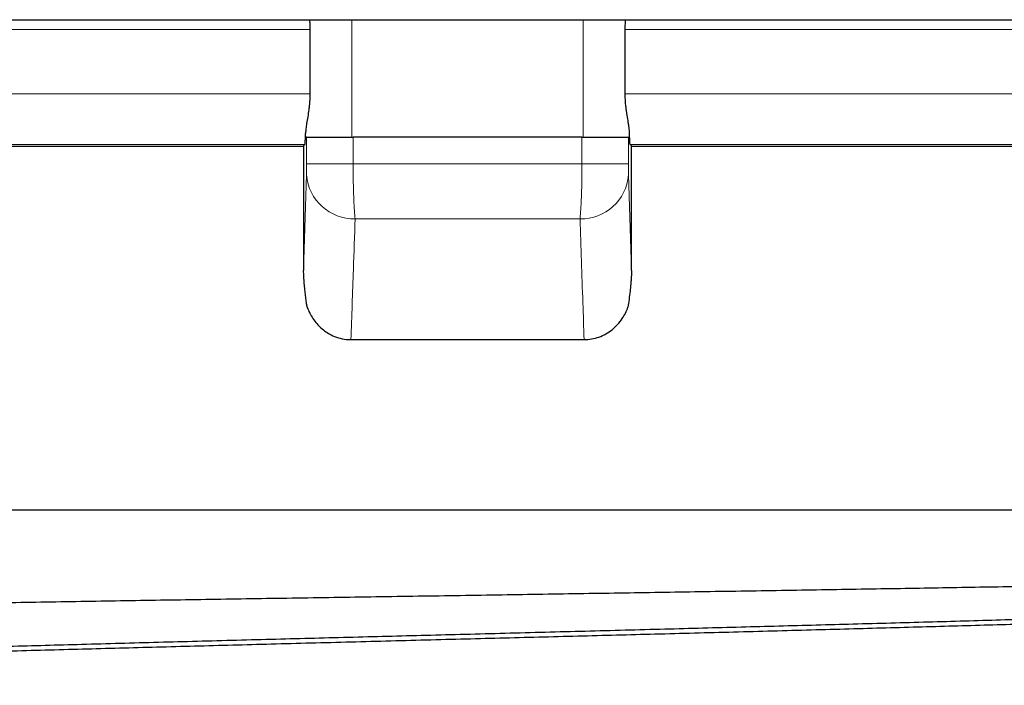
# Model space of a CAD drawing. Header units: millimetres. Extents: x 8 to 717, y 12 to 440.
# Tile 137 of 159: x 364 to 372, y 335 to 340. Entities that reach past the tile are written whole.
import ezdxf

# ---------------------------------------------------------------- set-up
doc = ezdxf.new("R2010")
doc.units = ezdxf.units.MM

msp = doc.modelspace()

# ---------------------------------------------------------------- linework, layer by layer
at = {"color": 7, "linetype": 'Continuous', "lineweight": 30}
for p, q in [((353.9003, 340.0363), (375.2424, 340.0363)), ((366.4378, 339.9599), (366.4378, 339.452)), ((368.9266, 339.452), (368.9266, 339.9599)), ((366.412, 339.1093), (366.4032, 339.1093)), ((366.412, 339.1093), (366.7791, 339.1093)), ((368.5853, 339.1093), (366.7791, 339.1093)), ((368.5853, 339.1093), (368.9524, 339.1093)), ((368.9524, 339.1093), (368.9612, 339.1093)), ((358.6708, 339.038), (366.3882, 339.038)), ((366.3882, 339.0414), (366.399, 339.052)), ((366.3882, 339.0414), (366.3882, 338.0572)), ((368.9762, 339.0414), (368.9655, 339.052)), ((368.9762, 338.0572), (368.9762, 339.0414)), ((368.9762, 339.038), (376.6937, 339.038)), ((366.7619, 337.5123), (368.6026, 337.5123)), ((358.5822, 336.1689), (367.6822, 336.1689)), ((367.6822, 336.1689), (376.7822, 336.1689))]:
    msp.add_line(p, q, dxfattribs=at)
at = {"color": 252, "linetype": 'Continuous', "lineweight": 0}
for p, q in [((366.7684, 340.0363), (366.7684, 339.1093)), ((368.5961, 339.1093), (368.5961, 340.0363)), ((366.4378, 339.9599), (357.4577, 339.9599)), ((377.9068, 339.9599), (368.9266, 339.9599)), ((357.4577, 339.452), (366.4378, 339.452)), ((368.9266, 339.452), (377.9068, 339.452)), ((366.4032, 339.1093), (366.4032, 339.1394)), ((366.412, 338.898), (366.412, 339.1093)), ((366.7791, 339.1093), (366.7791, 338.898)), ((368.5853, 338.898), (368.5853, 339.1093)), ((368.9524, 339.1093), (368.9524, 338.898)), ((368.9612, 339.1394), (368.9612, 339.1093)), ((366.399, 339.052), (357.8587, 339.052)), ((377.5057, 339.052), (368.9655, 339.052)), ((366.412, 338.898), (366.7791, 338.898)), ((366.7791, 338.898), (368.5853, 338.898)), ((368.5853, 338.898), (368.9524, 338.898)), ((366.3882, 338.0572), (366.4111, 338.8114)), ((368.9533, 338.8114), (368.9762, 338.0572)), ((368.5699, 338.465), (366.7946, 338.465))]:
    msp.add_line(p, q, dxfattribs=at)
for centre, radius, start, end in [((366.788, 338.8431), 0.3782, 184.81501, 270.99163), ((368.5775, 338.8419), 0.377, 268.84226, 355.35111)]:
    msp.add_arc(centre, radius, start, end, dxfattribs=at)
at = {"color": 7, "linetype": 'Continuous', "lineweight": 30}
for points, knots in [([(366.4342, 340.0363), (366.4351, 340.0261), (366.4373, 340.001), (366.4377, 339.9752), (366.4378, 339.9599)], [0, 0, 0, 0, 0.405205, 1, 1, 1, 1]), ([(368.9266, 339.9599), (368.9269, 339.9808), (368.9274, 340.0066), (368.9297, 340.0316), (368.9301, 340.0363)], [0, 0, 0, 0, 0.809888, 1, 1, 1, 1]), ([(366.4378, 339.452), (366.4374, 339.4311), (366.4367, 339.3995), (366.4329, 339.3582), (366.4281, 339.3179), (366.4206, 339.2696), (366.4121, 339.2192), (366.4053, 339.1751), (366.4039, 339.1514), (366.4032, 339.1394)], [0, 0, 0, 0, 0.1719916, 0.2608948, 0.3498076, 0.5218852, 0.6981543, 0.8476162, 1, 1, 1, 1]), ([(368.9612, 339.1394), (368.9609, 339.1465), (368.9603, 339.1608), (368.9575, 339.1848), (368.9537, 339.2107), (368.9477, 339.2473), (368.941, 339.2869), (368.935, 339.3288), (368.9307, 339.3651), (368.9273, 339.4063), (368.9269, 339.4367), (368.9266, 339.452)], [0, 0, 0, 0, 0.092258, 0.184528, 0.279642, 0.374761, 0.559286, 0.654291, 0.749286, 0.873598, 1, 1, 1, 1]), ([(366.399, 339.052), (366.3992, 339.0526), (366.3998, 339.0541), (366.4006, 339.0632), (366.4013, 339.0773), (366.402, 339.0924), (366.4026, 339.1123), (366.403, 339.1303), (366.4032, 339.1394)], [0, 0, 0, 0, 0.136269, 0.392642, 0.524687, 0.656732, 0.827282, 1, 1, 1, 1]), ([(368.9655, 339.052), (368.9653, 339.0526), (368.9647, 339.0541), (368.9639, 339.0632), (368.9631, 339.0773), (368.9625, 339.0924), (368.9619, 339.1123), (368.9614, 339.1303), (368.9612, 339.1394)], [0, 0, 0, 0, 0.136269, 0.392642, 0.524687, 0.656732, 0.827282, 1, 1, 1, 1]), ([(366.4158, 337.7673), (366.4146, 337.7759), (366.4114, 337.7988), (366.4064, 337.8368), (366.4008, 337.8819), (366.3957, 337.9297), (366.3921, 337.9717), (366.3898, 338.0063), (366.3885, 338.0317), (366.3883, 338.0491), (366.3882, 338.0572)], [0, 0, 0, 0, 0.1024554, 0.2710362, 0.4400178, 0.608349, 0.7760403, 0.8538843, 0.9315362, 1, 1, 1, 1]), ([(368.9762, 338.0572), (368.9762, 338.049), (368.976, 338.0323), (368.9747, 338.0058), (368.9728, 337.9782), (368.9696, 337.9398), (368.9644, 337.8896), (368.9571, 337.8289), (368.9515, 337.7878), (368.9487, 337.7673)], [0, 0, 0, 0, 0.068916, 0.140741, 0.2336, 0.326585, 0.516863, 0.757975, 1, 1, 1, 1]), ([(366.4158, 337.7673), (366.4221, 337.7518), (366.4349, 337.7209), (366.4606, 337.6777), (366.4904, 337.6381), (366.5247, 337.6033), (366.5626, 337.5734), (366.6083, 337.5462), (366.6623, 337.525), (366.7159, 337.5138), (366.7493, 337.5127), (366.7619, 337.5123)], [0, 0, 0, 0, 0.109137, 0.218618, 0.327668, 0.432764, 0.538273, 0.6433, 0.780504, 0.9177, 1, 1, 1, 1]), ([(368.6026, 337.5123), (368.6224, 337.5133), (368.6622, 337.5153), (368.72, 337.5309), (368.7744, 337.5556), (368.8241, 337.5891), (368.868, 337.6306), (368.9028, 337.6756), (368.9298, 337.7215), (368.9424, 337.752), (368.9487, 337.7673)], [0, 0, 0, 0, 0.130202, 0.260395, 0.39052, 0.520678, 0.652513, 0.784404, 0.892191, 1, 1, 1, 1]), ([(377.2081, 335.7199), (377.2017, 335.7183), (377.189, 335.7152), (377.1576, 335.7104), (377.1174, 335.7056), (377.0675, 335.7008), (377.0078, 335.696), (376.9377, 335.6911), (376.8573, 335.6861), (376.7671, 335.6811), (376.6673, 335.6762), (376.5589, 335.6713), (376.4422, 335.6665), (376.3177, 335.6617), (376.1845, 335.657), (376.0428, 335.6523), (375.8914, 335.6475), (375.7302, 335.6427), (375.5591, 335.6378), (375.3797, 335.6328), (375.1922, 335.6279), (374.995, 335.6229), (374.788, 335.6179), (374.5711, 335.6128), (374.3464, 335.6078), (374.1143, 335.6029), (373.8728, 335.5979), (373.6219, 335.5928), (373.3615, 335.5877), (373.0943, 335.5826), (372.8208, 335.5774), (372.5436, 335.5723), (372.263, 335.5672), (371.9793, 335.5621), (371.6908, 335.557), (371.3977, 335.552), (371.0977, 335.547), (370.7907, 335.5419), (370.477, 335.5368), (370.1598, 335.5317), (369.8397, 335.5266), (369.5196, 335.5216), (369.1997, 335.5165), (368.8803, 335.5114), (368.5594, 335.5064), (368.2375, 335.5013), (367.9118, 335.4962), (367.5825, 335.4911), (367.25, 335.486), (366.9177, 335.4809), (366.5863, 335.4758), (366.2585, 335.4708), (365.9347, 335.4657), (365.6151, 335.4607), (365.2975, 335.4557), (364.9824, 335.4506), (364.6672, 335.4455), (364.3523, 335.4404), (364.0381, 335.4352), (363.7277, 335.4301), (363.4219, 335.425), (363.1232, 335.4199), (362.8317, 335.4149), (362.5476, 335.4099), (362.2688, 335.405), (361.9959, 335.3999), (361.7266, 335.3949), (361.4614, 335.3897), (361.2007, 335.3845), (360.9472, 335.3793), (360.7014, 335.3741), (360.4655, 335.369), (360.2393, 335.364), (360.0229, 335.3591), (359.8148, 335.3541), (359.6152, 335.3492), (359.4225, 335.3441), (359.2373, 335.339), (359.0599, 335.3338), (358.8924, 335.3286), (358.7349, 335.3234), (358.5889, 335.3183), (358.4541, 335.3132), (358.3305, 335.3082), (358.2171, 335.3032), (358.114, 335.2983), (358.0205, 335.2933), (357.9371, 335.2882), (357.864, 335.2831), (357.8023, 335.2779), (357.7519, 335.2727), (357.7132, 335.2675), (357.686, 335.2624), (357.6705, 335.2574), (357.665, 335.2528), (357.6696, 335.2499), (357.6716, 335.2487)], [0, 0, 0, 0, 0.0099588, 0.019925, 0.0298938, 0.0398601, 0.0498189, 0.0600388, 0.0702668, 0.0804976, 0.0907255, 0.1009454, 0.110904, 0.12087, 0.1308386, 0.1408047, 0.1507633, 0.1609807, 0.171206, 0.1814341, 0.1916594, 0.2018768, 0.2123794, 0.2228907, 0.233405, 0.2439164, 0.2544191, 0.2652243, 0.276039, 0.2868567, 0.2976714, 0.3084767, 0.3190257, 0.3295833, 0.3401439, 0.3507015, 0.3612504, 0.3721029, 0.3829649, 0.39383, 0.404692, 0.4155447, 0.4261469, 0.4367579, 0.4473718, 0.4579828, 0.468585, 0.4794922, 0.4904088, 0.5013286, 0.5122454, 0.5231527, 0.5338096, 0.5444753, 0.5551439, 0.5658096, 0.5764665, 0.5874293, 0.5984017, 0.6093772, 0.6203496, 0.6313125, 0.6420277, 0.6527516, 0.6634786, 0.6742026, 0.6849179, 0.6959403, 0.7069723, 0.7180075, 0.7290395, 0.7400619, 0.7508366, 0.7616202, 0.7724068, 0.7831905, 0.7939653, 0.8050492, 0.8161427, 0.8272394, 0.8383328, 0.8494167, 0.8602518, 0.8710958, 0.8819429, 0.892787, 0.9036222, 0.9147691, 0.9259257, 0.9370855, 0.948242, 0.9593889, 0.9702748, 0.9811698, 0.9920677, 1, 1, 1, 1]), ([(358.4336, 334.8138), (358.4334, 334.8152), (358.4327, 334.8194), (358.4433, 334.8263), (358.4644, 334.8344), (358.496, 334.8424), (358.5375, 334.8504), (358.5892, 334.8584), (358.6516, 334.8664), (358.7249, 334.8745), (358.8094, 334.8825), (358.9043, 334.8906), (359.0095, 334.8987), (359.1237, 334.9068), (359.2465, 334.9148), (359.3776, 334.9228), (359.5179, 334.9309), (359.6671, 334.9389), (359.8267, 334.947), (359.9968, 334.9551), (360.1776, 334.9632), (360.3673, 334.9713), (360.5654, 334.9794), (360.7699, 334.9874), (360.9803, 334.9954), (361.1962, 335.0033), (361.4193, 335.0113), (361.6492, 335.0193), (361.888, 335.0274), (362.1358, 335.0356), (362.3925, 335.0438), (362.6555, 335.052), (362.9243, 335.0601), (363.196, 335.0682), (363.4702, 335.0761), (363.7465, 335.084), (364.0272, 335.0919), (364.3119, 335.0998), (364.603, 335.1079), (364.9005, 335.116), (365.2042, 335.1243), (365.5108, 335.1325), (365.8199, 335.1407), (366.1281, 335.1488), (366.4352, 335.1568), (366.7408, 335.1646), (367.0475, 335.1725), (367.3549, 335.1803), (367.6655, 335.1883), (367.979, 335.1964), (368.2954, 335.2047), (368.6111, 335.213), (368.9256, 335.2212), (369.2356, 335.2294), (369.5409, 335.2374), (369.8413, 335.2453), (370.1394, 335.2532), (370.4348, 335.2611), (370.7298, 335.269), (371.0241, 335.277), (371.3174, 335.2852), (371.6066, 335.2934), (371.8911, 335.3017), (372.1679, 335.3099), (372.437, 335.3179), (372.6983, 335.3259), (372.9541, 335.3339), (373.2041, 335.3418), (373.4503, 335.3497), (373.6921, 335.3577), (373.9294, 335.3658), (374.1593, 335.3739), (374.3817, 335.3821), (374.5941, 335.3903), (374.7966, 335.3984), (374.9893, 335.4064), (375.1741, 335.4144), (375.3505, 335.4224), (375.52, 335.4304), (375.6822, 335.4384), (375.8365, 335.4465), (375.9814, 335.4546), (376.1165, 335.4627), (376.2384, 335.4706), (376.3479, 335.4784), (376.4458, 335.486), (376.5351, 335.4936), (376.6155, 335.5012), (376.6876, 335.5089), (376.751, 335.5166), (376.8055, 335.5243), (376.8503, 335.532), (376.8862, 335.5396), (376.902, 335.5447), (376.9098, 335.5473)], [0, 0, 0, 0, 0.005925, 0.017061, 0.027884, 0.038715, 0.04955, 0.060381, 0.071203, 0.08234, 0.093486, 0.104636, 0.115783, 0.126919, 0.137742, 0.148573, 0.159407, 0.170239, 0.181061, 0.192198, 0.203344, 0.214494, 0.22564, 0.236777, 0.247599, 0.258431, 0.269265, 0.280096, 0.290919, 0.302055, 0.313202, 0.324351, 0.335498, 0.346634, 0.357457, 0.368288, 0.379122, 0.389954, 0.400776, 0.411913, 0.423059, 0.434208, 0.445355, 0.456491, 0.467314, 0.478145, 0.488979, 0.499811, 0.510633, 0.52177, 0.532916, 0.544066, 0.555212, 0.566349, 0.577171, 0.588002, 0.598837, 0.609668, 0.620491, 0.631627, 0.642774, 0.653923, 0.66507, 0.676206, 0.687029, 0.69786, 0.708694, 0.719526, 0.730348, 0.741485, 0.752631, 0.763781, 0.774927, 0.786064, 0.796886, 0.807718, 0.818552, 0.829384, 0.840206, 0.851343, 0.862489, 0.873639, 0.884785, 0.895922, 0.906191, 0.916467, 0.926747, 0.937023, 0.947292, 0.957828, 0.968373, 0.97892, 0.989464, 1, 1, 1, 1]), ([(376.9098, 335.5074), (376.9018, 335.5047), (376.8858, 335.4994), (376.8493, 335.4915), (376.8035, 335.4836), (376.7478, 335.4758), (376.6818, 335.4679), (376.6051, 335.46), (376.5175, 335.452), (376.4199, 335.4441), (376.3123, 335.4361), (376.1961, 335.4281), (376.0715, 335.4201), (375.9389, 335.4122), (375.7975, 335.4043), (375.6474, 335.3964), (375.4873, 335.3884), (375.3169, 335.3805), (375.1362, 335.3724), (374.947, 335.3645), (374.7496, 335.3565), (374.5452, 335.3486), (374.3341, 335.3406), (374.1165, 335.3327), (373.8917, 335.3247), (373.6602, 335.3167), (373.4199, 335.3086), (373.1706, 335.3004), (372.9124, 335.2922), (372.6481, 335.284), (372.378, 335.2759), (372.1051, 335.2679), (371.8298, 335.2599), (371.5524, 335.2521), (371.2706, 335.2441), (370.985, 335.2362), (370.6931, 335.2281), (370.3949, 335.2199), (370.0905, 335.2117), (369.7832, 335.2035), (369.4736, 335.1953), (369.165, 335.1872), (368.8575, 335.1792), (368.5516, 335.1714), (368.2447, 335.1635), (367.9373, 335.1557), (367.6266, 335.1477), (367.3131, 335.1395), (366.9969, 335.1313), (366.6814, 335.123), (366.3672, 335.1147), (366.0576, 335.1066), (365.7527, 335.0986), (365.4528, 335.0907), (365.1553, 335.0828), (364.8607, 335.0749), (364.5665, 335.067), (364.273, 335.059), (363.9806, 335.0508), (363.6925, 335.0425), (363.4091, 335.0343), (363.1334, 335.0261), (362.8656, 335.018), (362.6055, 335.0101), (362.351, 335.0022), (362.1024, 334.9943), (361.8578, 334.9863), (361.6175, 334.9783), (361.3819, 334.9702), (361.1537, 334.9621), (360.9331, 334.9539), (360.7225, 334.9457), (360.5218, 334.9376), (360.331, 334.9296), (360.1481, 334.9216), (359.9737, 334.9136), (359.8062, 334.9056), (359.6462, 334.8976), (359.494, 334.8895), (359.3514, 334.8814), (359.2185, 334.8733), (359.0967, 334.8652), (358.9859, 334.8572), (358.8857, 334.8492), (358.7953, 334.8411), (358.7146, 334.8331), (358.6432, 334.825), (358.5815, 334.817), (358.5299, 334.8088), (358.4891, 334.8007), (358.4583, 334.7927), (358.447, 334.7873), (358.4413, 334.7846)], [0, 0, 0, 0, 0.010833, 0.021674, 0.032519, 0.04336, 0.054193, 0.065332, 0.07648, 0.087631, 0.098779, 0.109917, 0.12075, 0.131592, 0.142436, 0.153278, 0.164111, 0.175249, 0.186397, 0.197548, 0.208696, 0.219835, 0.230816, 0.241805, 0.252798, 0.263788, 0.274768, 0.286068, 0.297377, 0.30869, 0.319999, 0.331299, 0.342279, 0.353269, 0.364262, 0.375252, 0.386232, 0.397532, 0.408841, 0.420153, 0.431463, 0.442762, 0.453743, 0.464733, 0.475725, 0.486715, 0.497696, 0.508995, 0.520304, 0.531617, 0.542926, 0.554226, 0.565206, 0.576196, 0.587189, 0.598179, 0.609159, 0.620459, 0.631768, 0.643081, 0.65439, 0.66569, 0.67667, 0.68766, 0.698653, 0.709643, 0.720623, 0.731923, 0.743232, 0.754545, 0.765854, 0.777154, 0.788134, 0.799124, 0.810117, 0.821107, 0.832087, 0.843387, 0.854696, 0.866009, 0.877318, 0.888618, 0.899598, 0.910588, 0.921581, 0.932571, 0.943551, 0.954851, 0.96616, 0.977473, 0.988782, 1, 1, 1, 1])]:
    msp.add_open_spline(points, degree=3, knots=knots, dxfattribs=at)
at = {"color": 252, "linetype": 'Continuous', "lineweight": 0}
for points, knots in [([(366.4111, 338.8114), (366.4112, 338.812), (366.4113, 338.8184), (366.4117, 338.8346), (366.412, 338.8644), (366.412, 338.8868), (366.412, 338.898)], [0, 0, 0, 0, 0.038027, 0.359151, 0.679563, 1, 1, 1, 1]), ([(366.7791, 338.898), (366.7792, 338.8793), (366.7792, 338.842), (366.7798, 338.7867), (366.7808, 338.7328), (366.7821, 338.681), (366.7838, 338.6319), (366.7858, 338.5861), (366.7881, 338.5443), (366.7906, 338.5069), (366.7929, 338.4812), (366.7942, 338.4683), (366.7946, 338.465)], [0, 0, 0, 0, 0.106851, 0.21404, 0.320892, 0.427629, 0.534703, 0.64144, 0.748249, 0.855395, 0.962205, 1, 1, 1, 1]), ([(368.5699, 338.465), (368.5702, 338.4683), (368.5716, 338.4812), (368.5738, 338.5069), (368.5764, 338.5443), (368.5787, 338.5861), (368.5807, 338.6319), (368.5824, 338.681), (368.5837, 338.7328), (368.5846, 338.7867), (368.5852, 338.842), (368.5853, 338.8793), (368.5853, 338.898)], [0, 0, 0, 0, 0.037795, 0.144605, 0.251751, 0.35856, 0.465297, 0.572371, 0.679108, 0.78596, 0.893149, 1, 1, 1, 1]), ([(368.9524, 338.898), (368.9525, 338.8868), (368.9525, 338.8644), (368.9528, 338.8346), (368.9531, 338.8184), (368.9533, 338.812), (368.9533, 338.8114)], [0, 0, 0, 0, 0.320437, 0.640849, 0.961973, 1, 1, 1, 1]), ([(366.7946, 338.465), (366.7901, 338.3322), (366.7793, 338.0144), (366.7683, 337.6971), (366.7619, 337.5123)], [0, 0, 0, 0, 0.417939, 1, 1, 1, 1]), ([(368.6026, 337.5123), (368.5992, 337.6089), (368.5881, 337.9262), (368.5774, 338.2439), (368.5699, 338.465)], [0, 0, 0, 0, 0.3043705, 1, 1, 1, 1])]:
    msp.add_open_spline(points, degree=3, knots=knots, dxfattribs=at)

doc.saveas('drawing.dxf')
